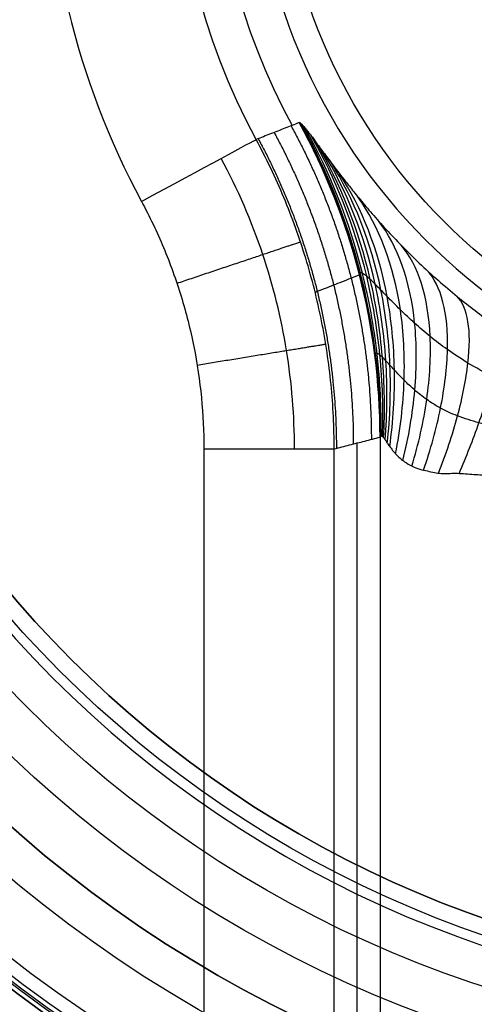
# Model space of a CAD drawing. Header units: centimetres. Extents: x -2.4 to 2.4, y -10.6 to 3.6.
# Tile 25 of 56: x -0.63 to -0.281, y -0.805 to -0.05. Entities that reach past the tile are written whole.
import ezdxf

# ---------------------------------------------------------------- set-up
doc = ezdxf.new("R2010")
doc.units = ezdxf.units.CM
doc.layers.add('Default', color=7, linetype='Continuous', true_color=0x000000)

msp = doc.modelspace()

# ---------------------------------------------------------------- linework, layer by layer
at = {"layer": 'Default'}
for p, q in [((-0.37095, -1.32265, 12.9), (-0.37095, -0.3746, 12.9)), ((-0.35337, -0.3701, 12.39651), (-0.35337, -0.63864, 12.39651))]:
    msp.add_line(p, q, dxfattribs=at)
at = {"layer": 'Default', "extrusion": (0, 0, -1)}
for centre, radius, start, end in [((0, 0), 2.15, 315, 135), ((0, 0, -0.18), 1.9, 315, 135), ((0, 0, -0.5), 1.75, 45, 225), ((0, 0, -0.45), 2.24, 135, 315), ((0, 0.05, -11.41), 1.53029, 179.72007, 83.95882), ((0, 0.05, -10.9), 1.525, 270, 90), ((0, 0.05, -11.37), 1.525, 270, 90), ((0, 0), 2.15, 135, 315), ((0, 0, -0.18), 2.15, 135, 315), ((0, 0.05, -13.5), 1.43359, 289.92165, 90.43115), ((0, 0.05, -9.9), 1.4, 270, 90), ((0, 0.05, -9.82206), 1.355, 270, 90), ((0, 0), 1.4, 96.40271, 353.59729), ((0, 0, -1), 1.4, 96.40271, 353.59729), ((0, 0.05, -11.4), 1.34884, 96.81252, 359.69842), ((0, 0.05, -11.42), 1.32884, 96.86351, 359.69842), ((0, 0, -0.18), 1.9, 135, 315), ((0, 0, -0.5), 1.75, 225, 45), ((0, 0.1, -13.40349), 0.50949, 331.66023, 89.01331), ((0, 0.1, -11.7), 0.43069, 270, 90), ((0, 0.1, -11.7), 0.43069, 270, 90), ((0, 0.1, -13.3), 0.295, 270, 90), ((0, 0.1, -12.5), 0.295, 270, 90), ((0, 0.05, -11.38), 1.515, 180, 360), ((0, 0.05, -11.275), 1.515, 180, 0), ((0, 0.05, -10.94414), 1.39086, 180, 0), ((0, 0.05, -11.13), 1.385, 180, 0), ((0, 0.05, -11.04414), 1.385, 180, 0), ((0, 0.05, -11.56), 1.3529, 180, 360), ((0, 0.05, -11.55653), 1.3526, 180, 0), ((0, 0.05, -9.9), 1.334, 180, 0), ((0, 0.05, -11.58), 1.3329, 180, 0), ((0, 0.05, -11.58), 1.3329, 180, 360), ((0, 0.05, -10.03737), 1.27, 180, 0), ((0, 0.05, -10.41), 1.27, 180, 0), ((0, 0.05, -10.45), 1.23, 180, 0), ((0, 0.05, -11.76), 1.23, 180, 0), ((0, 0.05, -11.68), 1.23, 180, 0), ((0, 0.05, -11.78), 1.21, 180, 0), ((0, 0.05, -11.97), 1.1469, 180, 0), ((0, 0.05, -11.97), 1.1469, 180, 360), ((0, 0.05, -11.95712), 1.11009, 180, 0), ((0, 0.05, -10.45), 1.09501, 180, 360), ((0, 0.05, -11.78), 1.07164, 180, 360), ((0, 0.05, -11.78), 1.07164, 180, 360), ((0, 0.05, -11.78), 1.0564, 180, 360), ((0, 0.05, -11.8), 1.05164, 180, 360), ((0, 0.05, -11.76712), 1.03771, 180, 0), ((0, 0.05, -10.6419), 0.99015, 180, 0), ((0, 0.05, -11.21), 0.96, 180, 0), ((0, 0.05, -11.01146), 0.96, 180, 0), ((0, 0.05, -11.25), 0.92, 180, 0), ((0, 0.05, -11.36576), 0.88481, 180, 0), ((0, 0.05, -11.34), 0.84743, 180, 0), ((0, 0.05, -11.34), 0.84743, 180, 0), ((0, 0.05, -11.34), 0.835, 180, 0), ((0, 0.05, -11.305), 0.835, 180, 0), ((0, 0, -11.37), 1.735, 180, 0), ((0, 0, -11.4), 1.705, 180, 0), ((0, 0, -0.4), 1.705, 180, 0), ((0, 0, -6.15), 1.55, 180, 0), ((0, 0, -8.4), 1.35, 184.68437, 355.31563), ((0, 0, -9.2), 1.35, 184.68437, 355.31563), ((0, 0, -9.20833), 1.34519, 190.26975, 349.73025), ((0, 0.05, -11.54), 1.185, 283.96006, 316.03994), ((0, 0.05, -11.47), 1.185, 283.96006, 316.03994)]:
    msp.add_arc(centre, radius, start, end, dxfattribs=at)
at = {"layer": 'Default'}
for centre, radius, start, end in [((0, 0, 0.45), 2.24, 45, 225), ((0, 0), 2.24, 45, 225), ((0, 0, 0.225), 2.24, 45, 225), ((0, 0, 0.5), 2.19, 45, 225), ((0, 0, 0.18), 2.15, 45, 225), ((0, 0, 0.09), 2.15, 45, 225), ((0, 0), 1.9, 45, 225), ((0, 0, 0.09), 1.9, 45, 225), ((0, 0.05, 13.68), 1.74, 90, 270), ((0, 0.05, 12.59), 1.74, 90, 260.73919), ((0, 0.05, 13.7), 1.72, 90, 270), ((0, 0, 0.4), 1.75, 315, 135), ((0, 0, 0.45), 1.75, 315, 135), ((0, 0.05, 11.4), 1.555, 90, 270), ((0, 0), 2.24, 225, 45), ((0, 0, 0.225), 2.24, 225, 45), ((0, 0.05, 13.40349), 1.53353, 90, 250.07835), ((0, 0.05, 11.135), 1.525, 90, 270), ((0, 0.05, 11.4), 1.52029, 96.04118, 0.27993), ((0, 0, 0.5), 2.19, 225, 45), ((0, 0, 0.09), 2.15, 225, 45), ((0, 0, 1), 1.52, 45, 225), ((0, 0.05, 6.4), 1.355, 90, 198.19991), ((0, 0.05, 8.11103), 1.355, 90, 270), ((0, 0, 0.5), 1.4, 186.40271, 83.59729), ((0, 0), 1.9, 225, 45), ((0, 0, 0.09), 1.9, 225, 45), ((0, 0, 0.4), 1.75, 135, 315), ((0, 0, 0.45), 1.75, 135, 315), ((0, 0, 1), 1.52, 225, 45), ((0, 0.1, 13.5), 0.60943, 90.98669, 208.33977), ((0, 0.1, 12.5614), 0.48008, 90, 208.77094), ((0, 0.1, 11.7193), 0.45067, 90, 270), ((0, 0.1, 11.7), 0.295, 90, 270), ((0, 0.05, 11.41372), 1.52957, 180, 0), ((0, 0.05, 11.17), 1.515, 180, 0), ((0, 0.05, 11.4), 1.495, 180, 0), ((0, 0.05, 11.15), 1.495, 180, 0), ((0, 0.05, 10.855), 1.48, 180, 270), ((0, 0.05, 11.15), 1.405, 180, 0), ((0, 0.05, 10.95828), 1.385, 180, 0), ((0, 0.05, 11.42347), 1.32914, 180.30158, 0), ((0, 0.05, 9.91316), 1.31521, 180, 0), ((0, 0.05, 10.22369), 1.27, 180, 0), ((0, 0.05, 11.58), 1.25, 180, 0), ((0, 0.05, 11.6), 1.23, 180, 0), ((0, 0.05, 10.45), 1.23, 180, 0), ((0, 0.05, 11.96433), 1.16085, 180, 0), ((0, 0.05, 11.97), 1.12878, 180, 0), ((0, 0.05, 10.45), 1.09501, 180, 0), ((0, 0.05, 11.78), 1.0564, 180, 0), ((0, 0.05, 11.80712), 1.05295, 180, 0), ((0, 0.05, 10.4829), 1.04803, 180, 0), ((0, 0.05, 10.81291), 0.96, 180, 0), ((0, 0.05, 11.25), 0.855, 180, 0), ((0, 0.05, 11.27), 0.835, 180, 0), ((0, 0, 0.43), 1.735, 180, 0), ((0, 0, 5.9), 1.735, 180, 0), ((0, 0, 0.4), 1.705, 180, 360), ((0, 0, 3.56), 1.55, 180, 0), ((0, 0, 0.97), 1.55, 225, 360), ((0, 0.05, 11.5), 1.74, 183.29468, 270), ((0, 0.05, 11.5), 1.6, 183.58332, 270), ((0, 0, 8.8), 1.35, 184.68437, 253.87244), ((0, 0, 8.39167), 1.34519, 190.26975, 349.73025), ((0, 0.05, 6.4), 1.355, 208.19727, 270), ((0, 0.05, 11.4), 1.185, 223.96006, 256.03994)]:
    msp.add_arc(centre, radius, start, end, dxfattribs=at)
at = {"layer": 'Default', "extrusion": (-0.034898, -0.008979, 0.999351)}
msp.add_arc((0.14586, -0.47171, 12.40411), 0.5, 75.58013, 104.41987, dxfattribs=at)
at = {"layer": 'Default', "extrusion": (-0.474699, 0.880148, 2.20239e-13)}
msp.add_arc((0.56196, 13.4, 0.08801), 0.1, 90, 178, dxfattribs=at)
at = {"layer": 'Default', "extrusion": (-1.70346e-08, 1, -1.76388e-08)}
msp.add_arc((0.48847, 13.4, -0.37906), 0.1, 90, 178, dxfattribs=at)
at = {"layer": 'Default'}
msp.add_rational_spline([(1.37403, 0.05, 11.70832), (1.37403, -0.75922, 11.70832), (0.80054, -1.32403, 11.70832), (0, -1.32403, 11.70832), (-0.80054, -1.32403, 11.70832), (-1.37403, -0.75922, 11.70832), (-1.37403, 0.05, 11.70832)], [1.15675898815, 0.938030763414, 0.948198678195, 1.18726273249, 0.948198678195, 0.938030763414, 1.15675898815], degree=3, knots=[1.204921, 1.204921, 1.204921, 1.204921, 28.329634, 28.329634, 28.329634, 55.454347, 55.454347, 55.454347, 55.454347], dxfattribs=at)
for points, knots in [([(-0.41542, -0.12893, 12.39651), (-0.41905, -0.13037, 12.50734), (-0.42632, -0.13325, 12.72972), (-0.43732, -0.13756, 13.06537), (-0.44471, -0.14042, 13.29055), (-0.44842, -0.14185, 13.40349)], [0, 0, 0, 0, 3.358678, 6.717357, 10.076035, 10.076035, 10.076035, 10.076035]), ([(-0.35326, -0.36985, 12.39412), (-0.35324, -0.34873, 12.39382), (-0.35589, -0.30642, 12.39281), (-0.37174, -0.22351, 12.38926), (-0.39496, -0.16515, 12.38516), (-0.41479, -0.12905, 12.38224)], [0.0002432, 0.0002432, 0.0002432, 0.0002432, 0.25, 0.5, 1.0000064, 1.0000064, 1.0000064, 1.0000064]), ([(-0.35302, -0.36954, 12.39094), (-0.35292, -0.34833, 12.38985), (-0.35543, -0.30581, 12.38695), (-0.37109, -0.22286, 12.37844), (-0.39406, -0.16537, 12.36958), (-0.41344, -0.13013, 12.36349)], [0.0000902, 0.0000902, 0.0000902, 0.0000902, 0.25, 0.5, 0.999998, 0.999998, 0.999998, 0.999998]), ([(-0.35252, -0.36919, 12.38652), (-0.35222, -0.34806, 12.38428), (-0.35434, -0.30565, 12.37873), (-0.36936, -0.22325, 12.36363), (-0.39188, -0.16711, 12.34877), (-0.41077, -0.1331, 12.33873)], [0.0001393, 0.0001393, 0.0001393, 0.0001393, 0.25, 0.5, 0.9999905, 0.9999905, 0.9999905, 0.9999905]), ([(-0.35151, -0.36959, 12.38047), (-0.35077, -0.34876, 12.37675), (-0.35207, -0.30684, 12.36785), (-0.36572, -0.22572, 12.34462), (-0.38752, -0.17155, 12.32255), (-0.4059, -0.13937, 12.30777)], [0.0001437, 0.0001437, 0.0001437, 0.0001437, 0.25, 0.5, 0.9999973, 0.9999973, 0.9999973, 0.9999973]), ([(-0.35064, -0.37055, 12.37652), (-0.34953, -0.34996, 12.37194), (-0.35015, -0.30847, 12.36111), (-0.36268, -0.22834, 12.33318), (-0.38397, -0.17547, 12.30698), (-0.40208, -0.14451, 12.28951)], [0.0000639, 0.0000639, 0.0000639, 0.0000639, 0.25, 0.5, 1.000011, 1.000011, 1.000011, 1.000011]), ([(-0.41901, -0.37906, 13.47193), (-0.41901, -0.35383, 13.47193), (-0.4231, -0.30324, 13.47193), (-0.44171, -0.22792, 13.47193), (-0.46253, -0.17989, 13.47193), (-0.47525, -0.15632, 13.47193)], [0, 0, 0, 0, 0.3264237, 0.6534881, 1, 1, 1, 1]), ([(-0.34937, -0.37229, 12.3718), (-0.34777, -0.35204, 12.36635), (-0.34746, -0.31113, 12.35351), (-0.35849, -0.23227, 12.32063), (-0.37911, -0.18095, 12.29005), (-0.39693, -0.1515, 12.26978)], [0.0000071, 0.0000071, 0.0000071, 0.0000071, 0.25, 0.5, 1.0000004, 1.0000004, 1.0000004, 1.0000004]), ([(-0.34778, -0.37465, 12.36685), (-0.34562, -0.35478, 12.36071), (-0.34427, -0.31452, 12.34619), (-0.35359, -0.23703, 12.30888), (-0.37342, -0.18739, 12.27427), (-0.39092, -0.15959, 12.25147)], [-0.000015, -0.000015, -0.000015, -0.000015, 0.25, 0.5, 1.000004, 1.000004, 1.000004, 1.000004]), ([(-0.34593, -0.37731, 12.362), (-0.34322, -0.35783, 12.35541), (-0.34082, -0.31824, 12.33964), (-0.34835, -0.24216, 12.29871), (-0.36731, -0.19421, 12.26065), (-0.38445, -0.16812, 12.23573)], [-0.000018, -0.000018, -0.000018, -0.000018, 0.25, 0.5, 1.000001, 1.000001, 1.000001, 1.000001]), ([(-0.34147, -0.38286, 12.35258), (-0.33775, -0.36421, 12.34567), (-0.33333, -0.32604, 12.32853), (-0.33716, -0.25294, 12.28248), (-0.3541, -0.20852, 12.23904), (-0.3703, -0.18593, 12.21095)], [0.0000006, 0.0000006, 0.0000006, 0.0000006, 0.25, 0.5, 0.9999948, 0.9999948, 0.9999948, 0.9999948]), ([(-0.33591, -0.38799, 12.34345), (-0.33136, -0.37024, 12.33681), (-0.32514, -0.33368, 12.31949), (-0.32523, -0.26393, 12.27071), (-0.33971, -0.22323, 12.22369), (-0.35462, -0.20424, 12.19363)], [0.000014, 0.000014, 0.000014, 0.000014, 0.25, 0.5, 0.9999764, 0.9999764, 0.9999764, 0.9999764]), ([(-0.32897, -0.3923, 12.33447), (-0.32381, -0.37555, 12.32853), (-0.31608, -0.34084, 12.31194), (-0.31243, -0.27498, 12.26243), (-0.32394, -0.23827, 12.21343), (-0.33717, -0.22291, 12.18241)], [-0.000157, -0.000157, -0.000157, -0.000157, 0.25, 0.5, 1.000039, 1.000039, 1.000039, 1.000039]), ([(-0.40319, -0.25892, 13.40361), (-0.40265, -0.25871, 13.38754), (-0.39791, -0.25689, 13.24758), (-0.3887, -0.25331, 12.97552), (-0.3779, -0.24906, 12.65608), (-0.37129, -0.24644, 12.46053), (-0.36915, -0.24559, 12.39708)], [0.105073, 0.105073, 0.105073, 0.105073, 0.587497, 4.306699, 8.27242, 10.177213, 10.177213, 10.177213, 10.177213]), ([(-0.22243, -0.34563, 12.27193), (-0.22632, -0.34303, 12.27137), (-0.23386, -0.33889, 12.26965), (-0.25065, -0.33136, 12.26599), (-0.26627, -0.32428, 12.26355), (-0.28684, -0.31312, 12.2639), (-0.30192, -0.30301, 12.26737), (-0.31517, -0.29286, 12.27308), (-0.32696, -0.28268, 12.28126), (-0.33788, -0.27237, 12.29236), (-0.34641, -0.26378, 12.30483), (-0.35273, -0.2573, 12.31722), (-0.35721, -0.25272, 12.32803), (-0.36107, -0.24894, 12.33983), (-0.3646, -0.24582, 12.35355), (-0.36711, -0.24419, 12.36761), (-0.36858, -0.24398, 12.38092), (-0.36911, -0.24462, 12.39047), (-0.36916, -0.24525, 12.39491), (-0.36915, -0.24559, 12.39708)], [0.0001742, 0.0001742, 0.0001742, 0.0001742, 0.125, 0.1875, 0.25, 0.3125, 0.375, 0.4375, 0.5, 0.5625, 0.625, 0.65625, 0.6875, 0.71875, 0.75, 0.8125, 0.875, 0.9375, 1.0000001, 1.0000001, 1.0000001, 1.0000001]), ([(-0.32005, -0.39533, 12.32542), (-0.31455, -0.37977, 12.32048), (-0.30563, -0.34733, 12.30538), (-0.29827, -0.28622, 12.25714), (-0.30629, -0.25389, 12.20783), (-0.31735, -0.24213, 12.1768)], [0.0007042, 0.0007042, 0.0007042, 0.0007042, 0.25, 0.5, 0.9997237, 0.9997237, 0.9997237, 0.9997237]), ([(-0.30851, -0.39771, 12.31653), (-0.30278, -0.38332, 12.31281), (-0.29285, -0.35341, 12.29983), (-0.28178, -0.29781, 12.25468), (-0.28586, -0.27031, 12.2068), (-0.29435, -0.2621, 12.17667)], [-0.001766, -0.001766, -0.001766, -0.001766, 0.25, 0.5, 1.000866, 1.000866, 1.000866, 1.000866]), ([(-0.2928, -0.39786, 12.30807), (-0.28715, -0.38509, 12.30561), (-0.27667, -0.35849, 12.29533), (-0.26232, -0.30988, 12.25575), (-0.26225, -0.28759, 12.21153), (-0.26772, -0.28251, 12.18344)], [0.0018025, 0.0018025, 0.0018025, 0.0018025, 0.25, 0.5, 0.9990048, 0.9990048, 0.9990048, 0.9990048]), ([(-0.23672, -0.37426, 12.29272), (-0.24018, -0.37144, 12.29232), (-0.24708, -0.3675, 12.2914), (-0.26266, -0.36297, 12.29119), (-0.27692, -0.35953, 12.29242), (-0.29484, -0.35388, 12.29719), (-0.30726, -0.34796, 12.30301), (-0.3178, -0.34137, 12.30971), (-0.32685, -0.33419, 12.31748), (-0.33503, -0.32649, 12.32671), (-0.34126, -0.31985, 12.33614), (-0.34581, -0.31485, 12.34501), (-0.349, -0.31138, 12.35253), (-0.3517, -0.30864, 12.36052), (-0.35415, -0.30655, 12.3696), (-0.35586, -0.30577, 12.37865), (-0.35686, -0.30602, 12.38703), (-0.35725, -0.30665, 12.39293), (-0.35732, -0.30711, 12.39562), (-0.35734, -0.30735, 12.39694)], [0.0002421, 0.0002421, 0.0002421, 0.0002421, 0.125, 0.1875, 0.25, 0.3125, 0.375, 0.4375, 0.5, 0.5625, 0.625, 0.65625, 0.6875, 0.71875, 0.75, 0.8125, 0.875, 0.9375, 1.0000002, 1.0000002, 1.0000002, 1.0000002]), ([(-0.38853, -0.37906, 13.40349), (-0.3846, -0.37806, 13.29077), (-0.37675, -0.37608, 13.06589), (-0.36502, -0.37309, 12.73023), (-0.35725, -0.37109, 12.50756), (-0.35337, -0.3701, 12.39651)], [-10.076335, -10.076335, -10.076335, -10.076335, -6.717557, -3.358778, 0, 0, 0, 0])]:
    msp.add_open_spline(points, degree=3, knots=knots, dxfattribs=at)
for points, weights in [([(-0.42165, -0.1314, 12.58686), (-0.38103, -0.20547, 12.58762), (-0.36004, -0.28731, 12.58762), (-0.36002, -0.3718, 12.58686)], [1.0160036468, 0.99474023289, 0.994665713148, 1.01578008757]), ([(-0.44683, -0.14124, 13.35485), (-0.40728, -0.21454, 13.35558), (-0.38686, -0.29531, 13.35558), (-0.38684, -0.37863, 13.35485)], [1.01600364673, 0.995034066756, 0.994671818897, 1.01491690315]), ([(-0.43463, -0.1365, 12.98317), (-0.39457, -0.21018, 12.98392), (-0.37388, -0.29146, 12.98392), (-0.37386, -0.37534, 12.98317)], [1.01600364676, 0.994893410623, 0.99466788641, 1.01532707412]), ([(-0.50917, -0.25209, 13.5), (-0.45515, -0.23399, 13.5), (-0.41629, -0.22098, 13.46043), (-0.41441, -0.22035, 13.40349)], [1.16323719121, 0.945587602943, 0.945587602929, 1.16323719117]), ([(-0.49367, -0.3148, 13.5), (-0.43744, -0.30564, 13.5), (-0.397, -0.29905, 13.46043), (-0.39503, -0.29873, 13.40349)], [1.16323719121, 0.945587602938, 0.945587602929, 1.16323719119]), ([(-0.45527, -0.37906, 13.49432), (-0.41439, -0.37906, 13.47994), (-0.38999, -0.37906, 13.44512), (-0.38853, -0.37906, 13.40349)], [1.04755803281, 0.957113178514, 0.995672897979, 1.1632371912])]:
    msp.add_rational_spline(points, weights, degree=3, dxfattribs=at)
for points, degree in [([(-0.41542, -0.12893, 12.39651), (-0.4153, -0.12888, 12.39288), (-0.415, -0.1289, 12.38576), (-0.41441, -0.12926, 12.37569), (-0.41367, -0.12989, 12.36586), (-0.41279, -0.13077, 12.35631), (-0.41179, -0.13188, 12.3469), (-0.41063, -0.13326, 12.33744), (-0.40933, -0.13488, 12.32807), (-0.4079, -0.13673, 12.3189), (-0.40626, -0.13888, 12.30953), (-0.40433, -0.14147, 12.29957), (-0.40201, -0.1446, 12.28903), (-0.39926, -0.14834, 12.27793), (-0.39614, -0.15257, 12.26688), (-0.3927, -0.15721, 12.25623), (-0.38899, -0.16217, 12.24617), (-0.38492, -0.16752, 12.23652), (-0.38007, -0.17378, 12.22655), (-0.37387, -0.18161, 12.21579), (-0.36566, -0.19159, 12.20439), (-0.35573, -0.20309, 12.19406), (-0.34454, -0.21535, 12.1858), (-0.332, -0.22825, 12.17975), (-0.31814, -0.24157, 12.17652), (-0.3032, -0.25486, 12.17562), (-0.28867, -0.26681, 12.17717), (-0.27544, -0.27698, 12.18093), (-0.26266, -0.28615, 12.18504), (-0.25147, -0.29368, 12.18924), (-0.2416, -0.29998, 12.19372), (-0.23246, -0.30551, 12.19767), (-0.224, -0.31037, 12.20086), (-0.21603, -0.31469, 12.20289), (-0.21114, -0.3172, 12.20349), (-0.2088, -0.31837, 12.20349)], 3), ([(-0.38853, -0.37906, 13.40349), (-0.38854, -0.36259, 13.40352), (-0.39017, -0.32965, 13.40357), (-0.39749, -0.28068, 13.4036), (-0.4096, -0.23268, 13.4036), (-0.42641, -0.1861, 13.40357), (-0.44061, -0.15634, 13.40352), (-0.44842, -0.14185, 13.40349)], 3), ([(-0.53639, -0.18929, 13.5), (-0.53017, -0.20081, 13.5), (-0.5189, -0.22442, 13.5), (-0.50535, -0.26185, 13.5), (-0.4956, -0.30048, 13.5), (-0.48975, -0.33985, 13.5), (-0.48847, -0.36597, 13.5), (-0.48847, -0.37906, 13.5)], 3), ([(0, -1.305, 8.24167), (-0.04082, -1.305, 8.24543), (-0.12246, -1.30131, 8.25295), (-0.24382, -1.28476, 8.26418), (-0.36343, -1.25727, 8.27536), (-0.47987, -1.21916, 8.28641), (-0.59259, -1.1706, 8.29733), (-0.70022, -1.1122, 8.30805), (-0.80237, -1.04418, 8.31857), (-0.89773, -0.9674, 8.32882), (-0.98597, -0.88215, 8.33883), (-1.06596, -0.7895, 8.34851), (-1.13741, -0.68982, 8.35788), (-1.19944, -0.58431, 8.3669), (-1.25179, -0.47349, 8.37557), (-1.29387, -0.35854, 8.38385), (-1.31492, -0.27966, 8.38911), (-1.32364, -0.23982, 8.39167)], 3), ([(-1.32364, -0.23982, 9.20833), (-1.31492, -0.27966, 9.21089), (-1.29387, -0.35854, 9.21615), (-1.25179, -0.47349, 9.22443), (-1.19944, -0.58431, 9.2331), (-1.13741, -0.68982, 9.24212), (-1.06596, -0.7895, 9.25149), (-0.98597, -0.88215, 9.26117), (-0.89773, -0.9674, 9.27118), (-0.80237, -1.04418, 9.28143), (-0.70022, -1.11221, 9.29195), (-0.59259, -1.1706, 9.30267), (-0.47986, -1.21916, 9.31359), (-0.36343, -1.25727, 9.32464), (-0.24382, -1.28476, 9.33582), (-0.12246, -1.30131, 9.34705), (-0.04082, -1.305, 9.35457), (0, -1.305, 9.35833)], 3), ([(-0.35337, -0.3701, 12.39651), (-0.35334, -0.37, 12.39578), (-0.35327, -0.36995, 12.39422), (-0.3531, -0.36967, 12.39177), (-0.35284, -0.36936, 12.38898), (-0.35244, -0.36908, 12.38581), (-0.35187, -0.36935, 12.38226), (-0.35109, -0.36997, 12.37834), (-0.35005, -0.37128, 12.3741), (-0.34874, -0.37321, 12.36961), (-0.3471, -0.37567, 12.36485), (-0.34504, -0.37858, 12.35977), (-0.34244, -0.38187, 12.35427), (-0.33909, -0.38542, 12.34824), (-0.33475, -0.38904, 12.34157), (-0.3288, -0.3926, 12.33406), (-0.3228, -0.39484, 12.32782), (-0.31702, -0.39599, 12.3227), (-0.31153, -0.39727, 12.31853), (-0.30656, -0.39805, 12.31521), (-0.30111, -0.39794, 12.31202), (-0.2953, -0.39764, 12.30911), (-0.28949, -0.3981, 12.30665), (-0.28285, -0.39858, 12.30434), (-0.27681, -0.39885, 12.30271), (-0.2713, -0.3994, 12.30156), (-0.26639, -0.40038, 12.30081), (-0.26219, -0.40191, 12.30036), (-0.25864, -0.40367, 12.30012), (-0.25564, -0.40561, 12.30001), (-0.25405, -0.40701, 12.3), (-0.25343, -0.40779, 12.3)], 3), ([(-0.35337, -0.3701, 12.39651), (-0.35337, -0.85857, 12.39651), (-0.35337, -1.34705, 12.39651)], 2), ([(-0.48847, -0.37906, 13.5), (-0.48847, -0.83843, 13.5), (-0.48847, -1.2978, 13.5)], 2), ([(-0.38853, -1.2978, 13.40349), (-0.38853, -0.83843, 13.40349), (-0.38853, -0.37906, 13.40349)], 2)]:
    msp.add_open_spline(points, degree=degree, dxfattribs=at)

doc.saveas('drawing.dxf')
